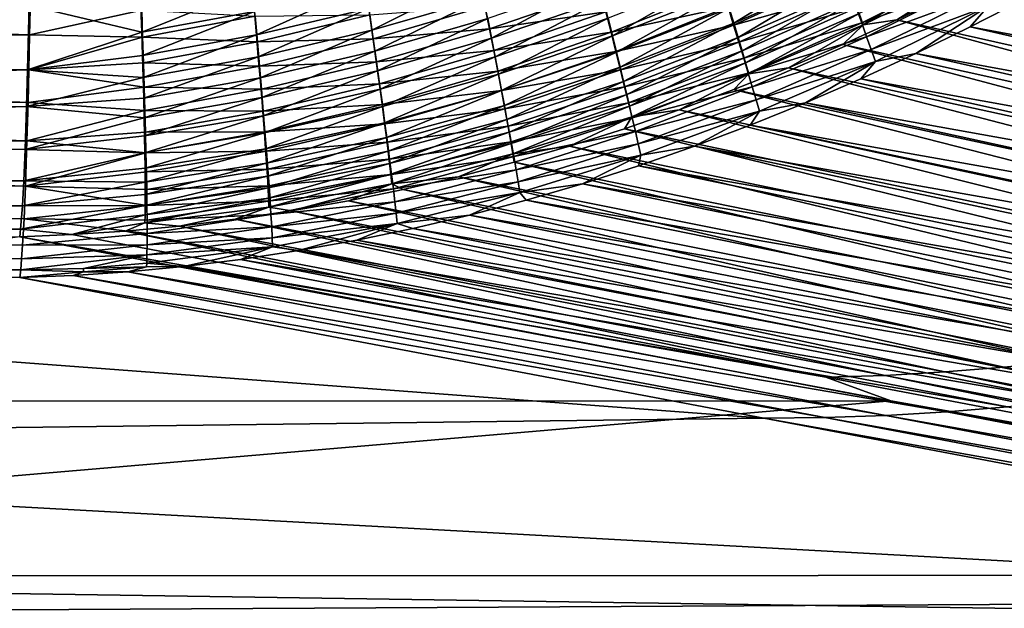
# Model space of a CAD drawing. Header units: metres. Extents: x -901 to 901, y -486 to 401.
# Tile 231 of 256: x 436 to 508, y -310 to -267. Entities that reach past the tile are written whole.
import ezdxf

# ---------------------------------------------------------------- set-up
doc = ezdxf.new("R2010")
doc.units = ezdxf.units.M

msp = doc.modelspace()

# ---------------------------------------------------------------- linework, layer by layer
at = {"layer": 'top0'}
for points in [[(488.204803, -266.968109, -460.24057), (495.897308, -262.248932, -463.184845), (487.866486, -265.854248, -462.258942)], [(495.897308, -262.248932, -463.184845), (488.204803, -266.968109, -460.24057), (496.301239, -263.358154, -461.231537)], [(497.342133, -266.25946, -455.12915), (497.630188, -267.07901, -453.02594), (505.420898, -262.259888, -456.212219)], [(497.630188, -267.07901, -453.02594), (505.764374, -263.088379, -454.168579), (505.420898, -262.259888, -456.212219)], [(497.522858, -266.925812, -460.619263), (497.129272, -265.834259, -462.716797), (505.592682, -262.854706, -461.635498)], [(505.592682, -262.854706, -461.635498), (506.019012, -263.869873, -459.56012), (497.522858, -266.925812, -460.619263)], [(497.630188, -267.07901, -453.02594), (500.095947, -266.703613, -451.183289), (505.764374, -263.088379, -454.168579)], [(500.095947, -266.703613, -451.183289), (504.017242, -264.796997, -451.759583), (505.764374, -263.088379, -454.168579)], [(562.422607, -278.139069, -353.965607), (507.931854, -262.778351, -452.318054), (504.017242, -264.796997, -451.759583)], [(469.656708, -263.536346, -471.995331), (461.602509, -265.877258, -471.266296), (461.830322, -267.472809, -469.367096)], [(469.656708, -263.536346, -471.995331), (461.830322, -267.472809, -469.367096), (469.97168, -265.114563, -470.171021)], [(470.549561, -268.048584, -466.332031), (478.347412, -263.844452, -469.091064), (470.26947, -266.619537, -468.282349)], [(478.347412, -263.844452, -469.091064), (470.549561, -268.048584, -466.332031), (478.706543, -265.260559, -467.213226)], [(487.114685, -263.407715, -466.151917), (479.044586, -266.603699, -465.277679), (479.360931, -267.871429, -463.287262)], [(479.360931, -267.871429, -463.287262), (487.50293, -264.66687, -464.230652), (487.114685, -263.407715, -466.151917)], [(496.254333, -263.43222, -466.773468), (488.189423, -267.091675, -465.864136), (487.782837, -265.769043, -467.883087)], [(488.189423, -267.091675, -465.864136), (496.254333, -263.43222, -466.773468), (496.706238, -264.669159, -464.76944)], [(488.204803, -266.968109, -460.24057), (488.517426, -268.006805, -458.179291), (496.301239, -263.358154, -461.231537)], [(488.517426, -268.006805, -458.179291), (496.677063, -264.3974, -459.235474), (496.301239, -263.358154, -461.231537)], [(506.019012, -263.869873, -459.56012), (497.886383, -267.942047, -458.48053), (497.522858, -266.925812, -460.619263)], [(497.886383, -267.942047, -458.48053), (506.019012, -263.869873, -459.56012), (506.412354, -264.813293, -457.446991)], [(444.998718, -265.826019, -473.535126), (445.057251, -267.607117, -471.619995), (453.107208, -264.351135, -474.21933)], [(453.107208, -264.351135, -474.21933), (445.057251, -267.607117, -471.619995), (453.265381, -266.117676, -472.385132)], [(461.360962, -264.205658, -473.096497), (453.265381, -266.117676, -472.385132), (453.413696, -267.805359, -470.476746)], [(461.360962, -264.205658, -473.096497), (453.413696, -267.805359, -470.476746), (461.602509, -265.877258, -471.266296)], [(470.395264, -267.376343, -472.098633), (470.065552, -265.718536, -474.015533), (478.48407, -264.564972, -472.877502)], [(478.48407, -264.564972, -472.877502), (478.8815, -266.126617, -470.96759), (470.395264, -267.376343, -472.098633)], [(487.350891, -264.372803, -469.845306), (479.257507, -267.614166, -468.994324), (478.8815, -266.126617, -470.96759)], [(487.782837, -265.769043, -467.883087), (479.257507, -267.614166, -468.994324), (487.350891, -264.372803, -469.845306)], [(479.655151, -269.06192, -461.245758), (487.50293, -264.66687, -464.230652), (479.360931, -267.871429, -463.287262)], [(487.50293, -264.66687, -464.230652), (479.655151, -269.06192, -461.245758), (487.866486, -265.854248, -462.258942)], [(488.570099, -268.338837, -463.792206), (488.189423, -267.091675, -465.864136), (496.706238, -264.669159, -464.76944)], [(488.803802, -268.968628, -456.078888), (496.677063, -264.3974, -459.235474), (488.517426, -268.006805, -458.179291)], [(488.570099, -268.338837, -463.792206), (496.706238, -264.669159, -464.76944), (497.129272, -265.834259, -462.716797)], [(497.024231, -265.365051, -457.200165), (496.677063, -264.3974, -459.235474), (488.803802, -268.968628, -456.078888)], [(340.600128, -264.878418, -480.498047), (436.885895, -267.807922, -476.166199), (340.522736, -268.896362, -476.562286)], [(436.941589, -265.041046, -478.792389), (436.885895, -267.807922, -476.166199), (340.600128, -264.878418, -480.498047)], [(436.885895, -267.807922, -476.166199), (436.941589, -265.041046, -478.792389), (445.054077, -266.020081, -477.550995)], [(469.97168, -265.114563, -470.171021), (461.830322, -267.472809, -469.367096), (462.044067, -268.989441, -467.401947)], [(469.97168, -265.114563, -470.171021), (462.044067, -268.989441, -467.401947), (470.26947, -266.619537, -468.282349)], [(478.706543, -265.260559, -467.213226), (470.549561, -268.048584, -466.332031), (470.811371, -269.398956, -464.322906)], [(478.706543, -265.260559, -467.213226), (470.811371, -269.398956, -464.322906), (479.044586, -266.603699, -465.277679)], [(497.024231, -265.365051, -457.200165), (488.803802, -268.968628, -456.078888), (489.063446, -269.851837, -453.943207)], [(497.342133, -266.25946, -455.12915), (497.024231, -265.365051, -457.200165), (489.063446, -269.851837, -453.943207)], [(498.219177, -268.881287, -456.304291), (497.886383, -267.942047, -458.48053), (506.412354, -264.813293, -457.446991)], [(506.412354, -264.813293, -457.446991), (506.772003, -265.683319, -455.29953), (498.219177, -268.881287, -456.304291)], [(504.017242, -264.796997, -451.759583), (500.095947, -266.703613, -451.183289), (558.406189, -279.822113, -354.051086)], [(562.422607, -278.139069, -353.965607), (504.017242, -264.796997, -451.759583), (558.406189, -279.822113, -354.051086)], [(509.389343, -265.174774, -453.415863), (505.434143, -267.230957, -452.831085), (506.772003, -265.683319, -455.29953)], [(505.434143, -267.230957, -452.831085), (509.389343, -265.174774, -453.415863), (567.71814, -278.742065, -355.18512)], [(340.497589, -266.703217, -474.515503), (340.418884, -270.178833, -470.439514), (436.851135, -265.679138, -474.052673)], [(340.418884, -270.178833, -470.439514), (436.740387, -270.364044, -468.727631), (436.851135, -265.679138, -474.052673)], [(436.740387, -270.364044, -468.727631), (445.057251, -267.607117, -471.619995), (436.851135, -265.679138, -474.052673)], [(445.057251, -267.607117, -471.619995), (444.998718, -265.826019, -473.535126), (436.851135, -265.679138, -474.052673)], [(445.121124, -267.976532, -475.623352), (436.885895, -267.807922, -476.166199), (445.054077, -266.020081, -477.550995)], [(445.121124, -267.976532, -475.623352), (445.054077, -266.020081, -477.550995), (453.316986, -266.458099, -476.345215)], [(453.265381, -266.117676, -472.385132), (445.057251, -267.607117, -471.619995), (445.110046, -269.303314, -469.628571)], [(453.265381, -266.117676, -472.385132), (445.110046, -269.303314, -469.628571), (453.413696, -267.805359, -470.476746)], [(461.602509, -265.877258, -471.266296), (453.413696, -267.805359, -470.476746), (453.55191, -269.411072, -468.497498)], [(461.602509, -265.877258, -471.266296), (453.55191, -269.411072, -468.497498), (461.830322, -267.472809, -469.367096)], [(461.920258, -268.110291, -473.246002), (461.667511, -266.354431, -475.168915), (470.065552, -265.718536, -474.015533)], [(461.920258, -268.110291, -473.246002), (470.065552, -265.718536, -474.015533), (470.395264, -267.376343, -472.098633)], [(478.8815, -266.126617, -470.96759), (470.70697, -268.957153, -470.114075), (470.395264, -267.376343, -472.098633)], [(479.257507, -267.614166, -468.994324), (470.70697, -268.957153, -470.114075), (478.8815, -266.126617, -470.96759)], [(487.782837, -265.769043, -467.883087), (479.61142, -269.024963, -466.960449), (479.257507, -267.614166, -468.994324)], [(487.782837, -265.769043, -467.883087), (488.189423, -267.091675, -465.864136), (479.61142, -269.024963, -466.960449)], [(487.866486, -265.854248, -462.258942), (479.655151, -269.06192, -461.245758), (479.926819, -270.17337, -459.157288)], [(479.926819, -270.17337, -459.157288), (488.204803, -266.968109, -460.24057), (487.866486, -265.854248, -462.258942)], [(488.924316, -269.508728, -461.671234), (488.570099, -268.338837, -463.792206), (497.129272, -265.834259, -462.716797)], [(488.924316, -269.508728, -461.671234), (497.129272, -265.834259, -462.716797), (497.522858, -266.925812, -460.619263)], [(506.772003, -265.683319, -455.29953), (498.520721, -269.741791, -454.094238), (498.219177, -268.881287, -456.304291)], [(506.772003, -265.683319, -455.29953), (501.460815, -269.179626, -452.226074), (498.520721, -269.741791, -454.094238)], [(506.772003, -265.683319, -455.29953), (505.434143, -267.230957, -452.831085), (501.460815, -269.179626, -452.226074)], [(453.316986, -266.458099, -476.345215), (453.482391, -268.313568, -474.418274), (445.121124, -267.976532, -475.623352)], [(461.667511, -266.354431, -475.168915), (453.482391, -268.313568, -474.418274), (453.316986, -266.458099, -476.345215)], [(453.482391, -268.313568, -474.418274), (461.667511, -266.354431, -475.168915), (461.920258, -268.110291, -473.246002)], [(470.26947, -266.619537, -468.282349), (462.044067, -268.989441, -467.401947), (462.243286, -270.424255, -465.373871)], [(462.243286, -270.424255, -465.373871), (470.549561, -268.048584, -466.332031), (470.26947, -266.619537, -468.282349)], [(479.044586, -266.603699, -465.277679), (470.811371, -269.398956, -464.322906), (471.054413, -270.668121, -462.258087)], [(479.044586, -266.603699, -465.277679), (471.054413, -270.668121, -462.258087), (479.360931, -267.871429, -463.287262)], [(489.251556, -270.599548, -459.505219), (488.924316, -269.508728, -461.671234), (497.522858, -266.925812, -460.619263)], [(489.063446, -269.851837, -453.943207), (489.295837, -270.654755, -451.77597), (497.342133, -266.25946, -455.12915)], [(497.522858, -266.925812, -460.619263), (497.886383, -267.942047, -458.48053), (489.251556, -270.599548, -459.505219)], [(489.295837, -270.654755, -451.77597), (497.630188, -267.07901, -453.02594), (497.342133, -266.25946, -455.12915)], [(500.095947, -266.703613, -451.183289), (496.153503, -268.506531, -450.586761), (554.35144, -281.403412, -354.137939)], [(497.630188, -267.07901, -453.02594), (496.153503, -268.506531, -450.586761), (500.095947, -266.703613, -451.183289)], [(558.406189, -279.822113, -354.051086), (500.095947, -266.703613, -451.183289), (554.35144, -281.403412, -354.137939)], [(445.057251, -267.607117, -471.619995), (436.740387, -270.364044, -468.727631), (445.110046, -269.303314, -469.628571)], [(461.830322, -267.472809, -469.367096), (453.55191, -269.411072, -468.497498), (453.679749, -270.931824, -466.450775)], [(461.830322, -267.472809, -469.367096), (453.679749, -270.931824, -466.450775), (462.044067, -268.989441, -467.401947)], [(462.158661, -269.786163, -471.250549), (461.920258, -268.110291, -473.246002), (470.395264, -267.376343, -472.098633)], [(470.395264, -267.376343, -472.098633), (470.70697, -268.957153, -470.114075), (462.158661, -269.786163, -471.250549)], [(479.257507, -267.614166, -468.994324), (471.000122, -270.45813, -468.064789), (470.70697, -268.957153, -470.114075)], [(479.61142, -269.024963, -466.960449), (471.000122, -270.45813, -468.064789), (479.257507, -267.614166, -468.994324)], [(488.189423, -267.091675, -465.864136), (479.942596, -270.356506, -464.868896), (479.61142, -269.024963, -466.960449)], [(480.175537, -271.204041, -457.025909), (488.204803, -266.968109, -460.24057), (479.926819, -270.17337, -459.157288)], [(479.942596, -270.356506, -464.868896), (488.189423, -267.091675, -465.864136), (488.570099, -268.338837, -463.792206)], [(488.204803, -266.968109, -460.24057), (480.175537, -271.204041, -457.025909), (488.517426, -268.006805, -458.179291)], [(489.295837, -270.654755, -451.77597), (492.191833, -270.20517, -449.970001), (497.630188, -267.07901, -453.02594)], [(492.191833, -270.20517, -449.970001), (496.153503, -268.506531, -450.586761), (497.630188, -267.07901, -453.02594)], [(501.460815, -269.179626, -452.226074), (505.434143, -267.230957, -452.831085), (563.69397, -280.563904, -355.239166)], [(563.69397, -280.563904, -355.239166), (505.434143, -267.230957, -452.831085), (567.71814, -278.742065, -355.18512)], [(436.885895, -267.807922, -476.166199), (436.828918, -270.352386, -473.442017), (340.522736, -268.896362, -476.562286)], [(436.828918, -270.352386, -473.442017), (436.885895, -267.807922, -476.166199), (445.121124, -267.976532, -475.623352)], [(445.182251, -269.847168, -473.611664), (436.828918, -270.352386, -473.442017), (445.121124, -267.976532, -475.623352)], [(453.413696, -267.805359, -470.476746), (445.110046, -269.303314, -469.628571), (445.156952, -270.911377, -467.564484)], [(453.482391, -268.313568, -474.418274), (445.182251, -269.847168, -473.611664), (445.121124, -267.976532, -475.623352)], [(453.413696, -267.805359, -470.476746), (445.156952, -270.911377, -467.564484), (453.55191, -269.411072, -468.497498)], [(445.182251, -269.847168, -473.611664), (453.482391, -268.313568, -474.418274), (453.637512, -270.086151, -472.413391)], [(453.637512, -270.086151, -472.413391), (453.482391, -268.313568, -474.418274), (461.920258, -268.110291, -473.246002)], [(453.637512, -270.086151, -472.413391), (461.920258, -268.110291, -473.246002), (462.158661, -269.786163, -471.250549)], [(462.427582, -271.774384, -463.28598), (470.549561, -268.048584, -466.332031), (462.243286, -270.424255, -465.373871)], [(470.549561, -268.048584, -466.332031), (462.427582, -271.774384, -463.28598), (470.811371, -269.398956, -464.322906)], [(479.360931, -267.871429, -463.287262), (471.054413, -270.668121, -462.258087), (471.278351, -271.854187, -460.141663)], [(471.278351, -271.854187, -460.141663), (479.655151, -269.06192, -461.245758), (479.360931, -267.871429, -463.287262)], [(480.250549, -271.606781, -462.723724), (479.942596, -270.356506, -464.868896), (488.570099, -268.338837, -463.792206)], [(480.175537, -271.204041, -457.025909), (480.400848, -272.152222, -454.855713), (488.517426, -268.006805, -458.179291)], [(480.250549, -271.606781, -462.723724), (488.570099, -268.338837, -463.792206), (488.924316, -269.508728, -461.671234)], [(480.400848, -272.152222, -454.855713), (488.803802, -268.968628, -456.078888), (488.517426, -268.006805, -458.179291)], [(497.886383, -267.942047, -458.48053), (489.551331, -271.609528, -457.298126), (489.251556, -270.599548, -459.505219)], [(489.551331, -271.609528, -457.298126), (497.886383, -267.942047, -458.48053), (498.219177, -268.881287, -456.304291)], [(340.522736, -268.896362, -476.562286), (436.769562, -272.730377, -470.571411), (340.440094, -272.546661, -472.281403)], [(340.522736, -268.896362, -476.562286), (436.828918, -270.352386, -473.442017), (436.769562, -272.730377, -470.571411)], [(462.044067, -268.989441, -467.401947), (453.679749, -270.931824, -466.450775), (453.796936, -272.364563, -464.339935)], [(462.044067, -268.989441, -467.401947), (453.796936, -272.364563, -464.339935), (462.243286, -270.424255, -465.373871)], [(470.70697, -268.957153, -470.114075), (462.382263, -271.379089, -469.185822), (462.158661, -269.786163, -471.250549)], [(471.000122, -270.45813, -468.064789), (462.382263, -271.379089, -469.185822), (470.70697, -268.957153, -470.114075)], [(479.61142, -269.024963, -466.960449), (471.274109, -271.876404, -465.953735), (471.000122, -270.45813, -468.064789)], [(479.61142, -269.024963, -466.960449), (479.942596, -270.356506, -464.868896), (471.274109, -271.876404, -465.953735)], [(471.482819, -272.955353, -457.978058), (479.655151, -269.06192, -461.245758), (471.278351, -271.854187, -460.141663)], [(479.655151, -269.06192, -461.245758), (471.482819, -272.955353, -457.978058), (479.926819, -270.17337, -459.157288)], [(480.602386, -273.016144, -452.650787), (488.803802, -268.968628, -456.078888), (480.400848, -272.152222, -454.855713)], [(489.063446, -269.851837, -453.943207), (488.803802, -268.968628, -456.078888), (480.602386, -273.016144, -452.650787)], [(489.823029, -272.536896, -455.053955), (489.551331, -271.609528, -457.298126), (498.219177, -268.881287, -456.304291)], [(498.219177, -268.881287, -456.304291), (498.520721, -269.741791, -454.094238), (489.823029, -272.536896, -455.053955)], [(496.153503, -268.506531, -450.586761), (492.191833, -270.20517, -449.970001), (550.260803, -282.882629, -354.226074)], [(554.35144, -281.403412, -354.137939), (496.153503, -268.506531, -450.586761), (550.260803, -282.882629, -354.226074)], [(445.110046, -269.303314, -469.628571), (436.740387, -270.364044, -468.727631), (445.156952, -270.911377, -467.564484)], [(453.55191, -269.411072, -468.497498), (445.156952, -270.911377, -467.564484), (445.197937, -272.428131, -465.431458)], [(453.55191, -269.411072, -468.497498), (445.197937, -272.428131, -465.431458), (453.679749, -270.931824, -466.450775)], [(453.782043, -271.772644, -470.334076), (453.637512, -270.086151, -472.413391), (462.158661, -269.786163, -471.250549)], [(462.158661, -269.786163, -471.250549), (462.382263, -271.379089, -469.185822), (453.782043, -271.772644, -470.334076)], [(470.811371, -269.398956, -464.322906), (462.427582, -271.774384, -463.28598), (462.596527, -273.03714, -461.141571)], [(470.811371, -269.398956, -464.322906), (462.596527, -273.03714, -461.141571), (471.054413, -270.668121, -462.258087)], [(480.534882, -272.774017, -460.529175), (480.250549, -271.606781, -462.723724), (488.924316, -269.508728, -461.671234)], [(480.534882, -272.774017, -460.529175), (488.924316, -269.508728, -461.671234), (489.251556, -270.599548, -459.505219)], [(498.520721, -269.741791, -454.094238), (490.066193, -273.379852, -452.776703), (489.823029, -272.536896, -455.053955)], [(498.520721, -269.741791, -454.094238), (493.439331, -272.766449, -450.950897), (490.066193, -273.379852, -452.776703)], [(498.520721, -269.741791, -454.094238), (497.461731, -271.025177, -451.599335), (493.439331, -272.766449, -450.950897)], [(501.460815, -269.179626, -452.226074), (497.461731, -271.025177, -451.599335), (498.520721, -269.741791, -454.094238)], [(497.461731, -271.025177, -451.599335), (501.460815, -269.179626, -452.226074), (559.624451, -282.286499, -355.293549)], [(559.624451, -282.286499, -355.293549), (501.460815, -269.179626, -452.226074), (563.69397, -280.563904, -355.239166)], [(340.418884, -270.178833, -470.439514), (340.335846, -273.277374, -466.067139), (436.740387, -270.364044, -468.727631)], [(340.335846, -273.277374, -466.067139), (436.664856, -273.025452, -465.030182), (436.740387, -270.364044, -468.727631)], [(445.156952, -270.911377, -467.564484), (436.740387, -270.364044, -468.727631), (436.664856, -273.025452, -465.030182)], [(436.769562, -272.730377, -470.571411), (436.828918, -270.352386, -473.442017), (445.237335, -271.628632, -471.519806)], [(436.828918, -270.352386, -473.442017), (445.182251, -269.847168, -473.611664), (445.237335, -271.628632, -471.519806)], [(445.237335, -271.628632, -471.519806), (445.182251, -269.847168, -473.611664), (453.637512, -270.086151, -472.413391)], [(445.237335, -271.628632, -471.519806), (453.637512, -270.086151, -472.413391), (453.782043, -271.772644, -470.334076)], [(462.243286, -270.424255, -465.373871), (453.796936, -272.364563, -464.339935), (453.903229, -273.706207, -462.168304)], [(453.903229, -273.706207, -462.168304), (462.427582, -271.774384, -463.28598), (462.243286, -270.424255, -465.373871)], [(471.000122, -270.45813, -468.064789), (462.590698, -272.886017, -467.055023), (462.382263, -271.379089, -469.185822)], [(471.274109, -271.876404, -465.953735), (462.590698, -272.886017, -467.055023), (471.000122, -270.45813, -468.064789)], [(479.942596, -270.356506, -464.868896), (471.528442, -273.209351, -463.784119), (471.274109, -271.876404, -465.953735)], [(479.926819, -270.17337, -459.157288), (471.482819, -272.955353, -457.978058), (471.667572, -273.969818, -455.771698)], [(471.528442, -273.209351, -463.784119), (479.942596, -270.356506, -464.868896), (480.250549, -271.606781, -462.723724)], [(471.667572, -273.969818, -455.771698), (480.175537, -271.204041, -457.025909), (479.926819, -270.17337, -459.157288)], [(480.602386, -273.016144, -452.650787), (480.779694, -273.794037, -450.415192), (489.063446, -269.851837, -453.943207)], [(480.779694, -273.794037, -450.415192), (489.295837, -270.654755, -451.77597), (489.063446, -269.851837, -453.943207)], [(492.191833, -270.20517, -449.970001), (488.218597, -271.796509, -449.333832), (546.136597, -284.259705, -354.31546)], [(489.295837, -270.654755, -451.77597), (488.218597, -271.796509, -449.333832), (492.191833, -270.20517, -449.970001)], [(550.260803, -282.882629, -354.226074), (492.191833, -270.20517, -449.970001), (546.136597, -284.259705, -354.31546)], [(445.156952, -270.911377, -467.564484), (436.664856, -273.025452, -465.030182), (445.197937, -272.428131, -465.431458)], [(453.679749, -270.931824, -466.450775), (445.197937, -272.428131, -465.431458), (445.232819, -273.850342, -463.233154)], [(453.679749, -270.931824, -466.450775), (445.232819, -273.850342, -463.233154), (453.796936, -272.364563, -464.339935)], [(471.054413, -270.668121, -462.258087), (462.596527, -273.03714, -461.141571), (462.749939, -274.210541, -458.94516)], [(471.054413, -270.668121, -462.258087), (462.749939, -274.210541, -458.94516), (471.278351, -271.854187, -460.141663)], [(471.832214, -274.895813, -453.527008), (480.175537, -271.204041, -457.025909), (471.667572, -273.969818, -455.771698)], [(480.175537, -271.204041, -457.025909), (471.832214, -274.895813, -453.527008), (480.400848, -272.152222, -454.855713)], [(480.795135, -273.856323, -458.289612), (480.534882, -272.774017, -460.529175), (489.251556, -270.599548, -459.505219)], [(480.779694, -273.794037, -450.415192), (484.230377, -273.282135, -448.677307), (489.295837, -270.654755, -451.77597)], [(489.251556, -270.599548, -459.505219), (489.551331, -271.609528, -457.298126), (480.795135, -273.856323, -458.289612)], [(484.230377, -273.282135, -448.677307), (488.218597, -271.796509, -449.333832), (489.295837, -270.654755, -451.77597)], [(493.439331, -272.766449, -450.950897), (497.461731, -271.025177, -451.599335), (555.512085, -283.908905, -355.348236)], [(555.512085, -283.908905, -355.348236), (497.461731, -271.025177, -451.599335), (559.624451, -282.286499, -355.293549)], [(436.769562, -272.730377, -470.571411), (445.237335, -271.628632, -471.519806), (445.286285, -273.317566, -469.351654)], [(445.286285, -273.317566, -469.351654), (445.237335, -271.628632, -471.519806), (453.782043, -271.772644, -470.334076)], [(453.782043, -271.772644, -470.334076), (453.91568, -273.369812, -468.183899), (445.286285, -273.317566, -469.351654)], [(462.382263, -271.379089, -469.185822), (453.91568, -273.369812, -468.183899), (453.782043, -271.772644, -470.334076)], [(453.998322, -274.953949, -459.939545), (462.427582, -271.774384, -463.28598), (453.903229, -273.706207, -462.168304)], [(462.590698, -272.886017, -467.055023), (453.91568, -273.369812, -468.183899), (462.382263, -271.379089, -469.185822)], [(462.427582, -271.774384, -463.28598), (453.998322, -274.953949, -459.939545), (462.596527, -273.03714, -461.141571)], [(471.274109, -271.876404, -465.953735), (462.783447, -274.303986, -464.861359), (462.590698, -272.886017, -467.055023)], [(471.278351, -271.854187, -460.141663), (462.749939, -274.210541, -458.94516), (462.887573, -275.292816, -456.701569)], [(471.274109, -271.876404, -465.953735), (471.528442, -273.209351, -463.784119), (462.783447, -274.303986, -464.861359)], [(462.887573, -275.292816, -456.701569), (471.482819, -272.955353, -457.978058), (471.278351, -271.854187, -460.141663)], [(471.762726, -274.454926, -461.560333), (471.528442, -273.209351, -463.784119), (480.250549, -271.606781, -462.723724)], [(471.762726, -274.454926, -461.560333), (480.250549, -271.606781, -462.723724), (480.534882, -272.774017, -460.529175)], [(489.551331, -271.609528, -457.298126), (481.030884, -274.851898, -456.009247), (480.795135, -273.856323, -458.289612)], [(481.030884, -274.851898, -456.009247), (489.551331, -271.609528, -457.298126), (489.823029, -272.536896, -455.053955)], [(488.218597, -271.796509, -449.333832), (484.230377, -273.282135, -448.677307), (541.981323, -285.534454, -354.406006)], [(546.136597, -284.259705, -354.31546), (488.218597, -271.796509, -449.333832), (541.981323, -285.534454, -354.406006)], [(340.440094, -272.546661, -472.281403), (436.690247, -275.525055, -466.688873), (340.352875, -275.800964, -467.68927)], [(436.769562, -272.730377, -470.571411), (436.690247, -275.525055, -466.688873), (340.440094, -272.546661, -472.281403)], [(445.197937, -272.428131, -465.431458), (436.664856, -273.025452, -465.030182), (445.232819, -273.850342, -463.233154)], [(453.796936, -272.364563, -464.339935), (445.232819, -273.850342, -463.233154), (445.261566, -275.174774, -460.973297)], [(453.796936, -272.364563, -464.339935), (445.261566, -275.174774, -460.973297), (453.903229, -273.706207, -462.168304)], [(471.832214, -274.895813, -453.527008), (471.976501, -275.731537, -451.248383), (480.400848, -272.152222, -454.855713)], [(471.976501, -275.731537, -451.248383), (480.602386, -273.016144, -452.650787), (480.400848, -272.152222, -454.855713)], [(481.241669, -275.758881, -453.692444), (481.030884, -274.851898, -456.009247), (489.823029, -272.536896, -455.053955)], [(489.823029, -272.536896, -455.053955), (490.066193, -273.379852, -452.776703), (481.241669, -275.758881, -453.692444)], [(340.335846, -273.277374, -466.067139), (340.249023, -275.971863, -461.430695), (436.664856, -273.025452, -465.030182)], [(340.249023, -275.971863, -461.430695), (436.557739, -276.171478, -459.708313), (436.664856, -273.025452, -465.030182)], [(445.232819, -273.850342, -463.233154), (436.664856, -273.025452, -465.030182), (436.557739, -276.171478, -459.708313)], [(436.690247, -275.525055, -466.688873), (436.769562, -272.730377, -470.571411), (445.286285, -273.317566, -469.351654)], [(445.286285, -273.317566, -469.351654), (445.32901, -274.910522, -467.111084), (436.690247, -275.525055, -466.688873)], [(453.91568, -273.369812, -468.183899), (445.32901, -274.910522, -467.111084), (445.286285, -273.317566, -469.351654)], [(454.038177, -274.874512, -465.966339), (445.32901, -274.910522, -467.111084), (453.91568, -273.369812, -468.183899)], [(462.590698, -272.886017, -467.055023), (454.038177, -274.874512, -465.966339), (453.91568, -273.369812, -468.183899)], [(462.596527, -273.03714, -461.141571), (453.998322, -274.953949, -459.939545), (454.082153, -276.105774, -457.6586)], [(462.783447, -274.303986, -464.861359), (454.038177, -274.874512, -465.966339), (462.590698, -272.886017, -467.055023)], [(462.596527, -273.03714, -461.141571), (454.082153, -276.105774, -457.6586), (462.749939, -274.210541, -458.94516)], [(471.528442, -273.209351, -463.784119), (462.960175, -275.630096, -462.608337), (462.783447, -274.303986, -464.861359)], [(463.009216, -276.282104, -454.415588), (471.482819, -272.955353, -457.978058), (462.887573, -275.292816, -456.701569)], [(462.960175, -275.630096, -462.608337), (471.528442, -273.209351, -463.784119), (471.762726, -274.454926, -461.560333)], [(471.482819, -272.955353, -457.978058), (463.009216, -276.282104, -454.415588), (471.667572, -273.969818, -455.771698)], [(471.976654, -275.611237, -459.287018), (471.762726, -274.454926, -461.560333), (480.534882, -272.774017, -460.529175)], [(472.100098, -276.47522, -448.940277), (480.602386, -273.016144, -452.650787), (471.976501, -275.731537, -451.248383)], [(471.976654, -275.611237, -459.287018), (480.534882, -272.774017, -460.529175), (480.795135, -273.856323, -458.289612)], [(472.100098, -276.47522, -448.940277), (480.779694, -273.794037, -450.415192), (480.602386, -273.016144, -452.650787)], [(484.230377, -273.282135, -448.677307), (480.230896, -274.6604, -448.000702), (537.797363, -286.706757, -354.49765)], [(480.779694, -273.794037, -450.415192), (480.230896, -274.6604, -448.000702), (484.230377, -273.282135, -448.677307)], [(490.066193, -273.379852, -452.776703), (481.427094, -276.575439, -451.343445), (481.241669, -275.758881, -453.692444)], [(490.066193, -273.379852, -452.776703), (485.33905, -275.929321, -449.589417), (481.427094, -276.575439, -451.343445)], [(541.981323, -285.534454, -354.406006), (484.230377, -273.282135, -448.677307), (537.797363, -286.706757, -354.49765)], [(490.066193, -273.379852, -452.776703), (489.398102, -274.401367, -450.281006), (485.33905, -275.929321, -449.589417)], [(493.439331, -272.766449, -450.950897), (489.398102, -274.401367, -450.281006), (490.066193, -273.379852, -452.776703)], [(489.398102, -274.401367, -450.281006), (493.439331, -272.766449, -450.950897), (551.359253, -285.430206, -355.403168)], [(551.359253, -285.430206, -355.403168), (493.439331, -272.766449, -450.950897), (555.512085, -283.908905, -355.348236)], [(445.232819, -273.850342, -463.233154), (436.557739, -276.171478, -459.708313), (445.261566, -275.174774, -460.973297)], [(453.903229, -273.706207, -462.168304), (445.261566, -275.174774, -460.973297), (445.284058, -276.398407, -458.655853)], [(445.284058, -276.398407, -458.655853), (453.998322, -274.953949, -459.939545), (453.903229, -273.706207, -462.168304)], [(471.667572, -273.969818, -455.771698), (463.009216, -276.282104, -454.415588), (463.114685, -277.176666, -452.091949)], [(463.114685, -277.176666, -452.091949), (471.832214, -274.895813, -453.527008), (471.667572, -273.969818, -455.771698)], [(472.169861, -276.676453, -456.968781), (471.976654, -275.611237, -459.287018), (480.795135, -273.856323, -458.289612)], [(472.100098, -276.47522, -448.940277), (476.22171, -275.93045, -447.303802), (480.779694, -273.794037, -450.415192)], [(480.795135, -273.856323, -458.289612), (481.030884, -274.851898, -456.009247), (472.169861, -276.676453, -456.968781)], [(476.22171, -275.93045, -447.303802), (480.230896, -274.6604, -448.000702), (480.779694, -273.794037, -450.415192)], [(454.149261, -276.283508, -463.684967), (454.038177, -274.874512, -465.966339), (462.783447, -274.303986, -464.861359)], [(462.749939, -274.210541, -458.94516), (454.082153, -276.105774, -457.6586), (454.154602, -277.159882, -455.330627)], [(462.783447, -274.303986, -464.861359), (462.960175, -275.630096, -462.608337), (454.149261, -276.283508, -463.684967)], [(462.749939, -274.210541, -458.94516), (454.154602, -277.159882, -455.330627), (462.887573, -275.292816, -456.701569)], [(463.120575, -276.862305, -460.30072), (462.960175, -275.630096, -462.608337), (471.762726, -274.454926, -461.560333)], [(463.120575, -276.862305, -460.30072), (471.762726, -274.454926, -461.560333), (471.976654, -275.611237, -459.287018)], [(480.230896, -274.6604, -448.000702), (476.22171, -275.93045, -447.303802), (533.587036, -287.77652, -354.590332)], [(537.797363, -286.706757, -354.49765), (480.230896, -274.6604, -448.000702), (533.587036, -287.77652, -354.590332)], [(485.33905, -275.929321, -449.589417), (489.398102, -274.401367, -450.281006), (547.168518, -286.849579, -355.458313)], [(547.168518, -286.849579, -355.458313), (489.398102, -274.401367, -450.281006), (551.359253, -285.430206, -355.403168)], [(436.690247, -275.525055, -466.688873), (436.577698, -278.829712, -461.098785), (340.352875, -275.800964, -467.68927)], [(445.261566, -275.174774, -460.973297), (436.557739, -276.171478, -459.708313), (445.284058, -276.398407, -458.655853)], [(436.690247, -275.525055, -466.688873), (445.365356, -276.404144, -464.801971), (436.577698, -278.829712, -461.098785)], [(445.32901, -274.910522, -467.111084), (445.365356, -276.404144, -464.801971), (436.690247, -275.525055, -466.688873)], [(445.300323, -277.519318, -456.286194), (453.998322, -274.953949, -459.939545), (445.284058, -276.398407, -458.655853)], [(453.998322, -274.953949, -459.939545), (445.300323, -277.519318, -456.286194), (454.082153, -276.105774, -457.6586)], [(454.038177, -274.874512, -465.966339), (445.365356, -276.404144, -464.801971), (445.32901, -274.910522, -467.111084)], [(445.365356, -276.404144, -464.801971), (454.038177, -274.874512, -465.966339), (454.149261, -276.283508, -463.684967)], [(462.887573, -275.292816, -456.701569), (454.154602, -277.159882, -455.330627), (454.215576, -278.114471, -452.960876)], [(454.215576, -278.114471, -452.960876), (463.009216, -276.282104, -454.415588), (462.887573, -275.292816, -456.701569)], [(463.203735, -277.97464, -449.735535), (471.832214, -274.895813, -453.527008), (463.114685, -277.176666, -452.091949)], [(471.976501, -275.731537, -451.248383), (471.832214, -274.895813, -453.527008), (463.203735, -277.97464, -449.735535)], [(481.030884, -274.851898, -456.009247), (472.342041, -277.648621, -454.610291), (472.169861, -276.676453, -456.968781)], [(472.342041, -277.648621, -454.610291), (481.030884, -274.851898, -456.009247), (481.241669, -275.758881, -453.692444)], [(243.878418, -278.058044, -458.104736), (436.46106, -278.446533, -454.837891), (340.249023, -275.971863, -461.430695)], [(436.46106, -278.446533, -454.837891), (436.557739, -276.171478, -459.708313), (340.249023, -275.971863, -461.430695)], [(340.352875, -275.800964, -467.68927), (436.577698, -278.829712, -461.098785), (340.261688, -278.630859, -462.819794)], [(445.284058, -276.398407, -458.655853), (436.557739, -276.171478, -459.708313), (436.46106, -278.446533, -454.837891)], [(454.082153, -276.105774, -457.6586), (445.300323, -277.519318, -456.286194), (445.310333, -278.535645, -453.869995)], [(454.082153, -276.105774, -457.6586), (445.310333, -278.535645, -453.869995), (454.154602, -277.159882, -455.330627)], [(462.960175, -275.630096, -462.608337), (454.248627, -277.593811, -461.343567), (454.149261, -276.283508, -463.684967)], [(454.248627, -277.593811, -461.343567), (462.960175, -275.630096, -462.608337), (463.120575, -276.862305, -460.30072)], [(463.264465, -277.998749, -457.943542), (463.120575, -276.862305, -460.30072), (471.976654, -275.611237, -459.287018)], [(463.276154, -278.674255, -447.351044), (471.976501, -275.731537, -451.248383), (463.203735, -277.97464, -449.735535)], [(463.264465, -277.998749, -457.943542), (471.976654, -275.611237, -459.287018), (472.169861, -276.676453, -456.968781)], [(463.276154, -278.674255, -447.351044), (472.100098, -276.47522, -448.940277), (471.976501, -275.731537, -451.248383)], [(472.20575, -277.09082, -446.58667), (476.22171, -275.93045, -447.303802), (472.100098, -276.47522, -448.940277)], [(476.22171, -275.93045, -447.303802), (472.20575, -277.09082, -446.58667), (529.352783, -288.743622, -354.68396)], [(472.492859, -278.52594, -452.216187), (472.342041, -277.648621, -454.610291), (481.241669, -275.758881, -453.692444)], [(481.241669, -275.758881, -453.692444), (481.427094, -276.575439, -451.343445), (472.492859, -278.52594, -452.216187)], [(533.587036, -287.77652, -354.590332), (476.22171, -275.93045, -447.303802), (529.352783, -288.743622, -354.68396)], [(485.33905, -275.929321, -449.589417), (481.264313, -277.348999, -448.876007), (481.427094, -276.575439, -451.343445)], [(481.264313, -277.348999, -448.876007), (485.33905, -275.929321, -449.589417), (542.942322, -288.166168, -355.513641)], [(542.942322, -288.166168, -355.513641), (485.33905, -275.929321, -449.589417), (547.168518, -286.849579, -355.458313)], [(436.46106, -278.446533, -454.837891), (445.300323, -277.519318, -456.286194), (445.284058, -276.398407, -458.655853)], [(445.365356, -276.404144, -464.801971), (445.395264, -277.795074, -462.428162), (436.577698, -278.829712, -461.098785)], [(445.395264, -277.795074, -462.428162), (445.365356, -276.404144, -464.801971), (454.149261, -276.283508, -463.684967)], [(454.149261, -276.283508, -463.684967), (454.248627, -277.593811, -461.343567), (445.395264, -277.795074, -462.428162)], [(454.264923, -278.967712, -450.554535), (463.009216, -276.282104, -454.415588), (454.215576, -278.114471, -452.960876)], [(454.336212, -278.803345, -458.947357), (454.248627, -277.593811, -461.343567), (463.120575, -276.862305, -460.30072)], [(463.009216, -276.282104, -454.415588), (454.264923, -278.967712, -450.554535), (463.114685, -277.176666, -452.091949)], [(454.336212, -278.803345, -458.947357), (463.120575, -276.862305, -460.30072), (463.264465, -277.998749, -457.943542)], [(463.391602, -279.037476, -455.541809), (463.264465, -277.998749, -457.943542), (472.169861, -276.676453, -456.968781)], [(468.147644, -278.149658, -445.842316), (472.100098, -276.47522, -448.940277), (463.276154, -278.674255, -447.351044)], [(472.169861, -276.676453, -456.968781), (472.342041, -277.648621, -454.610291), (463.391602, -279.037476, -455.541809)], [(468.147644, -278.149658, -445.842316), (472.20575, -277.09082, -446.58667), (472.100098, -276.47522, -448.940277)], [(481.427094, -276.575439, -451.343445), (472.621979, -279.306519, -449.791107), (472.492859, -278.52594, -452.216187)], [(481.427094, -276.575439, -451.343445), (477.176514, -278.658905, -448.140808), (472.621979, -279.306519, -449.791107)], [(481.427094, -276.575439, -451.343445), (481.264313, -277.348999, -448.876007), (477.176514, -278.658905, -448.140808)], [(445.300323, -277.519318, -456.286194), (436.46106, -278.446533, -454.837891), (445.310333, -278.535645, -453.869995)], [(454.154602, -277.159882, -455.330627), (445.310333, -278.535645, -453.869995), (445.314117, -279.445679, -451.412964)], [(454.154602, -277.159882, -455.330627), (445.314117, -279.445679, -451.412964), (454.215576, -278.114471, -452.960876)], [(445.395264, -277.795074, -462.428162), (454.248627, -277.593811, -461.343567), (445.41864, -279.080139, -459.993927)], [(445.41864, -279.080139, -459.993927), (454.248627, -277.593811, -461.343567), (454.336212, -278.803345, -458.947357)], [(463.114685, -277.176666, -452.091949), (454.264923, -278.967712, -450.554535), (454.302612, -279.717865, -448.116852)], [(454.302612, -279.717865, -448.116852), (463.203735, -277.97464, -449.735535), (463.114685, -277.176666, -452.091949)], [(472.342041, -277.648621, -454.610291), (463.50177, -279.976593, -453.100586), (463.391602, -279.037476, -455.541809)], [(463.50177, -279.976593, -453.100586), (472.342041, -277.648621, -454.610291), (472.492859, -278.52594, -452.216187)], [(472.20575, -277.09082, -446.58667), (468.147644, -278.149658, -445.842316), (525.096985, -289.60791, -354.778534)], [(529.352783, -288.743622, -354.68396), (472.20575, -277.09082, -446.58667), (525.096985, -289.60791, -354.778534)], [(477.176514, -278.658905, -448.140808), (481.264313, -277.348999, -448.876007), (538.683228, -289.379333, -355.569061)], [(538.683228, -289.379333, -355.569061), (481.264313, -277.348999, -448.876007), (542.942322, -288.166168, -355.513641)], [(243.878418, -278.058044, -458.104736), (243.800186, -279.872375, -453.066772), (436.46106, -278.446533, -454.837891)], [(436.577698, -278.829712, -461.098785), (445.395264, -277.795074, -462.428162), (445.41864, -279.080139, -459.993927)], [(445.311676, -280.247589, -448.920715), (454.264923, -278.967712, -450.554535), (454.215576, -278.114471, -452.960876)], [(454.215576, -278.114471, -452.960876), (445.314117, -279.445679, -451.412964), (445.311676, -280.247589, -448.920715)], [(454.328491, -280.363098, -445.652985), (463.203735, -277.97464, -449.735535), (454.302612, -279.717865, -448.116852)], [(454.328491, -280.363098, -445.652985), (463.276154, -278.674255, -447.351044), (463.203735, -277.97464, -449.735535)], [(454.411835, -279.910217, -456.50177), (454.336212, -278.803345, -458.947357), (463.264465, -277.998749, -457.943542)], [(454.411835, -279.910217, -456.50177), (463.264465, -277.998749, -457.943542), (463.391602, -279.037476, -455.541809)], [(464.115448, -279.08844, -445.082947), (468.147644, -278.149658, -445.842316), (463.276154, -278.674255, -447.351044)], [(468.147644, -278.149658, -445.842316), (464.115448, -279.08844, -445.082947), (520.822083, -290.369324, -354.873901)], [(525.096985, -289.60791, -354.778534), (468.147644, -278.149658, -445.842316), (520.822083, -290.369324, -354.873901)], [(243.800186, -279.872375, -453.066772), (436.361969, -280.273895, -449.782867), (436.46106, -278.446533, -454.837891)], [(340.261688, -278.630859, -462.819794), (436.476196, -281.219116, -455.983551), (243.880829, -280.831604, -459.247711)], [(436.577698, -278.829712, -461.098785), (436.476196, -281.219116, -455.983551), (340.261688, -278.630859, -462.819794)], [(445.310333, -278.535645, -453.869995), (436.46106, -278.446533, -454.837891), (436.361969, -280.273895, -449.782867)], [(445.310333, -278.535645, -453.869995), (436.361969, -280.273895, -449.782867), (445.314117, -279.445679, -451.412964)], [(436.476196, -281.219116, -455.983551), (436.577698, -278.829712, -461.098785), (445.435455, -280.257233, -457.504822)], [(436.577698, -278.829712, -461.098785), (445.41864, -279.080139, -459.993927), (445.435455, -280.257233, -457.504822)], [(445.30304, -280.939667, -446.398956), (454.264923, -278.967712, -450.554535), (445.311676, -280.247589, -448.920715)], [(454.264923, -278.967712, -450.554535), (445.30304, -280.939667, -446.398956), (454.302612, -279.717865, -448.116852)], [(445.435455, -280.257233, -457.504822), (445.41864, -279.080139, -459.993927), (454.336212, -278.803345, -458.947357)], [(445.435455, -280.257233, -457.504822), (454.336212, -278.803345, -458.947357), (454.411835, -279.910217, -456.50177)], [(454.328491, -280.363098, -445.652985), (455.975952, -280.641876, -443.492126), (463.276154, -278.674255, -447.351044)], [(454.475433, -280.912506, -454.012299), (454.411835, -279.910217, -456.50177), (463.391602, -279.037476, -455.541809)], [(463.391602, -279.037476, -455.541809), (463.50177, -279.976593, -453.100586), (454.475433, -280.912506, -454.012299)], [(455.975952, -280.641876, -443.492126), (460.13443, -279.905121, -444.314362), (463.276154, -278.674255, -447.351044)], [(463.276154, -278.674255, -447.351044), (460.13443, -279.905121, -444.314362), (464.115448, -279.08844, -445.082947)], [(464.115448, -279.08844, -445.082947), (460.13443, -279.905121, -444.314362), (516.530212, -291.02771, -354.970001)], [(463.594757, -280.81427, -450.624908), (463.50177, -279.976593, -453.100586), (472.492859, -278.52594, -452.216187)], [(472.492859, -278.52594, -452.216187), (472.621979, -279.306519, -449.791107), (463.594757, -280.81427, -450.624908)], [(520.822083, -290.369324, -354.873901), (464.115448, -279.08844, -445.082947), (516.530212, -291.02771, -354.970001)], [(477.176514, -278.658905, -448.140808), (473.076752, -279.857819, -447.383453), (472.621979, -279.306519, -449.791107)], [(473.076752, -279.857819, -447.383453), (477.176514, -278.658905, -448.140808), (534.393677, -290.488403, -355.624573)], [(534.393677, -290.488403, -355.624573), (477.176514, -278.658905, -448.140808), (538.683228, -289.379333, -355.569061)], [(445.314117, -279.445679, -451.412964), (436.361969, -280.273895, -449.782867), (445.311676, -280.247589, -448.920715)], [(445.288177, -281.520111, -443.853363), (454.328491, -280.363098, -445.652985), (454.302612, -279.717865, -448.116852)], [(454.302612, -279.717865, -448.116852), (445.30304, -280.939667, -446.398956), (445.288177, -281.520111, -443.853363)], [(472.621979, -279.306519, -449.791107), (463.670349, -281.548553, -448.119812), (463.594757, -280.81427, -450.624908)], [(472.621979, -279.306519, -449.791107), (468.935028, -280.952179, -446.597626), (463.670349, -281.548553, -448.119812)], [(472.621979, -279.306519, -449.791107), (473.076752, -279.857819, -447.383453), (468.935028, -280.952179, -446.597626)], [(243.800186, -279.872375, -453.066772), (243.720795, -281.230286, -447.896118), (436.361969, -280.273895, -449.782867)], [(243.720795, -281.230286, -447.896118), (436.228851, -281.975739, -442.898987), (436.361969, -280.273895, -449.782867)], [(436.228851, -281.975739, -442.898987), (445.30304, -280.939667, -446.398956), (445.311676, -280.247589, -448.920715)], [(445.311676, -280.247589, -448.920715), (436.361969, -280.273895, -449.782867), (436.228851, -281.975739, -442.898987)], [(436.476196, -281.219116, -455.983551), (445.435455, -280.257233, -457.504822), (445.44574, -281.324493, -454.966858)], [(445.288177, -281.520111, -443.853363), (447.81662, -281.743378, -441.823334), (454.328491, -280.363098, -445.652985)], [(445.44574, -281.324493, -454.966858), (445.435455, -280.257233, -457.504822), (454.411835, -279.910217, -456.50177)], [(445.44574, -281.324493, -454.966858), (454.411835, -279.910217, -456.50177), (454.475433, -280.912506, -454.012299)], [(447.81662, -281.743378, -441.823334), (451.855164, -281.255096, -442.658356), (454.328491, -280.363098, -445.652985)], [(454.328491, -280.363098, -445.652985), (451.855164, -281.255096, -442.658356), (455.975952, -280.641876, -443.492126)], [(463.50177, -279.976593, -453.100586), (454.526917, -281.808319, -451.484436), (454.475433, -280.912506, -454.012299)], [(454.526917, -281.808319, -451.484436), (463.50177, -279.976593, -453.100586), (463.594757, -280.81427, -450.624908)], [(460.13443, -279.905121, -444.314362), (455.975952, -280.641876, -443.492126), (512.223755, -291.583099, -355.066742)], [(516.530212, -291.02771, -354.970001), (460.13443, -279.905121, -444.314362), (512.223755, -291.583099, -355.066742)], [(468.935028, -280.952179, -446.597626), (473.076752, -279.857819, -447.383453), (530.076294, -291.492767, -355.680084)], [(530.076294, -291.492767, -355.680084), (473.076752, -279.857819, -447.383453), (534.393677, -290.488403, -355.624573)], [(243.720795, -281.230286, -447.896118), (243.616089, -282.115753, -442.661072), (436.228851, -281.975739, -442.898987)], [(243.880829, -280.831604, -459.247711), (436.372101, -283.138306, -450.674438), (243.79866, -282.737122, -453.956512)], [(436.476196, -281.219116, -455.983551), (436.372101, -283.138306, -450.674438), (243.880829, -280.831604, -459.247711)], [(439.972504, -282.372833, -440.152557), (445.30304, -280.939667, -446.398956), (436.228851, -281.975739, -442.898987)], [(436.372101, -283.138306, -450.674438), (436.476196, -281.219116, -455.983551), (445.449524, -282.28009, -452.385956)], [(445.449524, -282.28009, -452.385956), (436.476196, -281.219116, -455.983551), (445.44574, -281.324493, -454.966858)], [(445.30304, -280.939667, -446.398956), (439.972504, -282.372833, -440.152557), (445.288177, -281.520111, -443.853363)], [(445.449524, -282.28009, -452.385956), (445.44574, -281.324493, -454.966858), (454.475433, -280.912506, -454.012299)], [(454.475433, -280.912506, -454.012299), (454.526917, -281.808319, -451.484436), (445.449524, -282.28009, -452.385956)], [(451.855164, -281.255096, -442.658356), (447.81662, -281.743378, -441.823334), (503.575958, -292.384491, -355.261749)], [(455.975952, -280.641876, -443.492126), (451.855164, -281.255096, -442.658356), (507.904846, -292.0354, -355.164032)], [(507.904846, -292.0354, -355.164032), (451.855164, -281.255096, -442.658356), (503.575958, -292.384491, -355.261749)], [(454.566132, -282.595795, -448.923615), (454.526917, -281.808319, -451.484436), (463.594757, -280.81427, -450.624908)], [(463.594757, -280.81427, -450.624908), (463.670349, -281.548553, -448.119812), (454.566132, -282.595795, -448.923615)], [(512.223755, -291.583099, -355.066742), (455.975952, -280.641876, -443.492126), (507.904846, -292.0354, -355.164032)], [(468.935028, -280.952179, -446.597626), (464.808655, -281.925598, -445.793854), (463.670349, -281.548553, -448.119812)], [(464.808655, -281.925598, -445.793854), (468.935028, -280.952179, -446.597626), (525.733643, -292.391937, -355.735596)], [(525.733643, -292.391937, -355.735596), (468.935028, -280.952179, -446.597626), (530.076294, -291.492767, -355.680084)], [(243.616089, -282.115753, -442.661072), (436.160767, -282.526215, -439.318207), (436.228851, -281.975739, -442.898987)], [(436.160767, -282.526215, -439.318207), (439.972504, -282.372833, -440.152557), (436.228851, -281.975739, -442.898987)], [(439.972504, -282.372833, -440.152557), (443.856781, -282.113831, -440.987823), (445.288177, -281.520111, -443.853363)], [(445.288177, -281.520111, -443.853363), (443.856781, -282.113831, -440.987823), (447.81662, -281.743378, -441.823334)], [(447.81662, -281.743378, -441.823334), (443.856781, -282.113831, -440.987823), (499.239929, -292.630249, -355.359833)], [(454.526917, -281.808319, -451.484436), (445.446747, -283.122101, -449.768127), (445.449524, -282.28009, -452.385956)], [(454.526917, -281.808319, -451.484436), (454.566132, -282.595795, -448.923615), (445.446747, -283.122101, -449.768127)], [(503.575958, -292.384491, -355.261749), (447.81662, -281.743378, -441.823334), (499.239929, -292.630249, -355.359833)], [(463.670349, -281.548553, -448.119812), (454.592987, -283.273041, -446.335358), (454.566132, -282.595795, -448.923615)], [(456.478668, -283.537781, -444.109985), (454.592987, -283.273041, -446.335358), (463.670349, -281.548553, -448.119812)], [(460.733429, -282.773102, -444.980103), (456.478668, -283.537781, -444.109985), (463.670349, -281.548553, -448.119812)], [(463.670349, -281.548553, -448.119812), (464.808655, -281.925598, -445.793854), (460.733429, -282.773102, -444.980103)], [(460.733429, -282.773102, -444.980103), (464.808655, -281.925598, -445.793854), (521.368347, -293.185455, -355.791046)], [(521.368347, -293.185455, -355.791046), (464.808655, -281.925598, -445.793854), (525.733643, -292.391937, -355.735596)], [(499.646088, -294.489014, -341.558258), (436.160767, -282.526215, -439.318207), (350.282684, -294.523712, -341.562531)], [(439.972504, -282.372833, -440.152557), (436.160767, -282.526215, -439.318207), (494.89975, -292.7724, -355.458282)], [(436.160767, -282.526215, -439.318207), (499.646088, -294.489014, -341.558258), (494.89975, -292.7724, -355.458282)], [(445.446747, -283.122101, -449.768127), (436.372101, -283.138306, -450.674438), (445.449524, -282.28009, -452.385956)], [(443.856781, -282.113831, -440.987823), (439.972504, -282.372833, -440.152557), (494.89975, -292.7724, -355.458282)], [(499.239929, -292.630249, -355.359833), (443.856781, -282.113831, -440.987823), (494.89975, -292.7724, -355.458282)], [(454.592987, -283.273041, -446.335358), (445.4375, -283.848755, -447.119324), (454.566132, -282.595795, -448.923615)], [(454.566132, -282.595795, -448.923615), (445.4375, -283.848755, -447.119324), (445.446747, -283.122101, -449.768127)], [(436.232239, -284.926239, -443.441681), (243.715302, -284.163269, -448.52597), (243.79866, -282.737122, -453.956512)], [(436.372101, -283.138306, -450.674438), (436.302429, -284.139862, -447.084656), (243.79866, -282.737122, -453.956512)], [(243.79866, -282.737122, -453.956512), (436.302429, -284.139862, -447.084656), (436.232239, -284.926239, -443.441681)], [(445.4375, -283.848755, -447.119324), (436.302429, -284.139862, -447.084656), (445.446747, -283.122101, -449.768127)], [(445.446747, -283.122101, -449.768127), (436.302429, -284.139862, -447.084656), (436.372101, -283.138306, -450.674438)], [(454.592987, -283.273041, -446.335358), (448.098541, -284.686371, -442.33725), (445.421753, -284.458099, -444.445465)], [(445.4375, -283.848755, -447.119324), (454.592987, -283.273041, -446.335358), (445.421753, -284.458099, -444.445465)], [(452.243744, -284.177429, -443.223724), (448.098541, -284.686371, -442.33725), (454.592987, -283.273041, -446.335358)], [(456.478668, -283.537781, -444.109985), (452.243744, -284.177429, -443.223724), (454.592987, -283.273041, -446.335358)], [(456.478668, -283.537781, -444.109985), (460.733429, -282.773102, -444.980103), (516.982971, -293.872894, -355.846344)], [(516.982971, -293.872894, -355.846344), (460.733429, -282.773102, -444.980103), (521.368347, -293.185455, -355.791046)], [(440.818695, -284.846558, -443.464355), (436.232239, -284.926239, -443.441681), (445.4375, -283.848755, -447.119324)], [(436.232239, -284.926239, -443.441681), (436.302429, -284.139862, -447.084656), (445.4375, -283.848755, -447.119324)], [(440.818695, -284.846558, -443.464355), (445.4375, -283.848755, -447.119324), (445.421753, -284.458099, -444.445465)], [(452.243744, -284.177429, -443.223724), (456.478668, -283.537781, -444.109985), (512.580078, -294.45401, -355.90152)], [(512.580078, -294.45401, -355.90152), (456.478668, -283.537781, -444.109985), (516.982971, -293.872894, -355.846344)], [(350.97168, -285.312531, -441.241943), (243.715302, -284.163269, -448.52597), (436.232239, -284.926239, -443.441681)], [(440.818695, -284.846558, -443.464355), (440.799957, -285.086487, -442.098724), (436.232239, -284.926239, -443.441681)], [(445.411469, -284.718231, -443.101013), (440.799957, -285.086487, -442.098724), (440.818695, -284.846558, -443.464355)], [(444.038849, -285.072479, -441.451324), (440.799957, -285.086487, -442.098724), (445.411469, -284.718231, -443.101013)], [(445.421753, -284.458099, -444.445465), (445.411469, -284.718231, -443.101013), (440.818695, -284.846558, -443.464355)], [(448.098541, -284.686371, -442.33725), (444.038849, -285.072479, -441.451324), (445.411469, -284.718231, -443.101013)], [(444.038849, -285.072479, -441.451324), (448.098541, -284.686371, -442.33725), (503.732422, -295.296173, -356.011169)], [(448.098541, -284.686371, -442.33725), (445.411469, -284.718231, -443.101013), (445.421753, -284.458099, -444.445465)], [(448.098541, -284.686371, -442.33725), (452.243744, -284.177429, -443.223724), (508.162354, -294.928497, -355.956482)], [(503.732422, -295.296173, -356.011169), (448.098541, -284.686371, -442.33725), (508.162354, -294.928497, -355.956482)], [(508.162354, -294.928497, -355.956482), (452.243744, -284.177429, -443.223724), (512.580078, -294.45401, -355.90152)], [(490.39566, -295.75766, -356.173218), (350.282684, -297.506622, -341.928955), (350.97168, -285.312531, -441.241943)], [(436.160919, -285.503784, -439.684174), (350.97168, -285.312531, -441.241943), (436.232239, -284.926239, -443.441681)], [(436.160919, -285.503784, -439.684174), (490.39566, -295.75766, -356.173218), (350.97168, -285.312531, -441.241943)], [(440.799957, -285.086487, -442.098724), (436.160919, -285.503784, -439.684174), (436.232239, -284.926239, -443.441681)], [(440.060883, -285.342865, -440.56665), (436.160919, -285.503784, -439.684174), (440.799957, -285.086487, -442.098724)], [(436.160919, -285.503784, -439.684174), (440.060883, -285.342865, -440.56665), (494.846436, -295.710754, -356.119598)], [(490.39566, -295.75766, -356.173218), (436.160919, -285.503784, -439.684174), (494.846436, -295.710754, -356.119598)], [(444.038849, -285.072479, -441.451324), (440.060883, -285.342865, -440.56665), (440.799957, -285.086487, -442.098724)], [(440.060883, -285.342865, -440.56665), (444.038849, -285.072479, -441.451324), (499.292877, -295.556946, -356.065552)], [(494.846436, -295.710754, -356.119598), (440.060883, -285.342865, -440.56665), (499.292877, -295.556946, -356.065552)], [(499.292877, -295.556946, -356.065552), (444.038849, -285.072479, -441.451324), (503.732422, -295.296173, -356.011169)], [(507.904846, -292.0354, -355.164032), (503.575958, -292.384491, -355.261749), (572.504822, -305.672729, -247.579025)], [(512.223755, -291.583099, -355.066742), (507.904846, -292.0354, -355.164032), (576.489624, -305.353546, -247.497589)], [(576.489624, -305.353546, -247.497589), (507.904846, -292.0354, -355.164032), (572.504822, -305.672729, -247.579025)], [(499.239929, -292.630249, -355.359833), (494.89975, -292.7724, -355.458282), (564.513855, -306.02829, -247.740448)], [(503.575958, -292.384491, -355.261749), (499.239929, -292.630249, -355.359833), (568.511597, -305.897797, -247.660004)], [(568.511597, -305.897797, -247.660004), (499.239929, -292.630249, -355.359833), (564.513855, -306.02829, -247.740448)], [(572.504822, -305.672729, -247.579025), (503.575958, -292.384491, -355.261749), (568.511597, -305.897797, -247.660004)], [(494.89975, -292.7724, -355.458282), (499.646088, -294.489014, -341.558258), (564.513855, -306.02829, -247.740448)], [(566.378906, -307.201416, -238.782684), (499.646088, -294.489014, -341.558258), (350.282684, -307.274475, -238.791977)], [(350.282684, -307.274475, -238.791977), (499.646088, -294.489014, -341.558258), (350.282684, -294.523712, -341.562531)], [(499.646088, -294.489014, -341.558258), (566.378906, -307.201416, -238.782684), (564.513855, -306.02829, -247.740448)], [(499.292877, -295.556946, -356.065552), (568.719055, -308.853546, -248.12616), (494.846436, -295.710754, -356.119598)], [(503.732422, -295.296173, -356.011169), (572.810425, -308.614105, -248.088501), (499.292877, -295.556946, -356.065552)], [(572.810425, -308.614105, -248.088501), (568.719055, -308.853546, -248.12616), (499.292877, -295.556946, -356.065552)], [(508.162354, -294.928497, -355.956482), (576.89093, -308.277191, -248.049713), (503.732422, -295.296173, -356.011169)], [(576.89093, -308.277191, -248.049713), (572.810425, -308.614105, -248.088501), (503.732422, -295.296173, -356.011169)], [(490.39566, -295.75766, -356.173218), (560.513245, -309.039856, -248.1978), (350.282684, -297.506622, -341.928955)], [(494.846436, -295.710754, -356.119598), (564.619202, -308.995483, -248.162613), (490.39566, -295.75766, -356.173218)], [(564.619202, -308.995483, -248.162613), (560.513245, -309.039856, -248.1978), (490.39566, -295.75766, -356.173218)], [(568.719055, -308.853546, -248.12616), (564.619202, -308.995483, -248.162613), (494.846436, -295.710754, -356.119598)], [(560.513245, -309.039856, -248.1978), (350.282684, -310.181213, -239.17215), (350.282684, -297.506622, -341.928955)], [(584.056824, -310.73349, -211.562149), (350.282684, -307.274475, -238.791977), (0.734328, -310.733368, -211.562912)], [(584.056824, -310.73349, -211.562149), (566.378906, -307.201416, -238.782684), (350.282684, -307.274475, -238.791977)], [(560.513245, -309.039856, -248.1978), (578.037354, -312.493286, -221.217224), (350.282684, -310.181213, -239.17215)]]:
    msp.add_3dface(points, dxfattribs=at)

doc.saveas('drawing.dxf')
